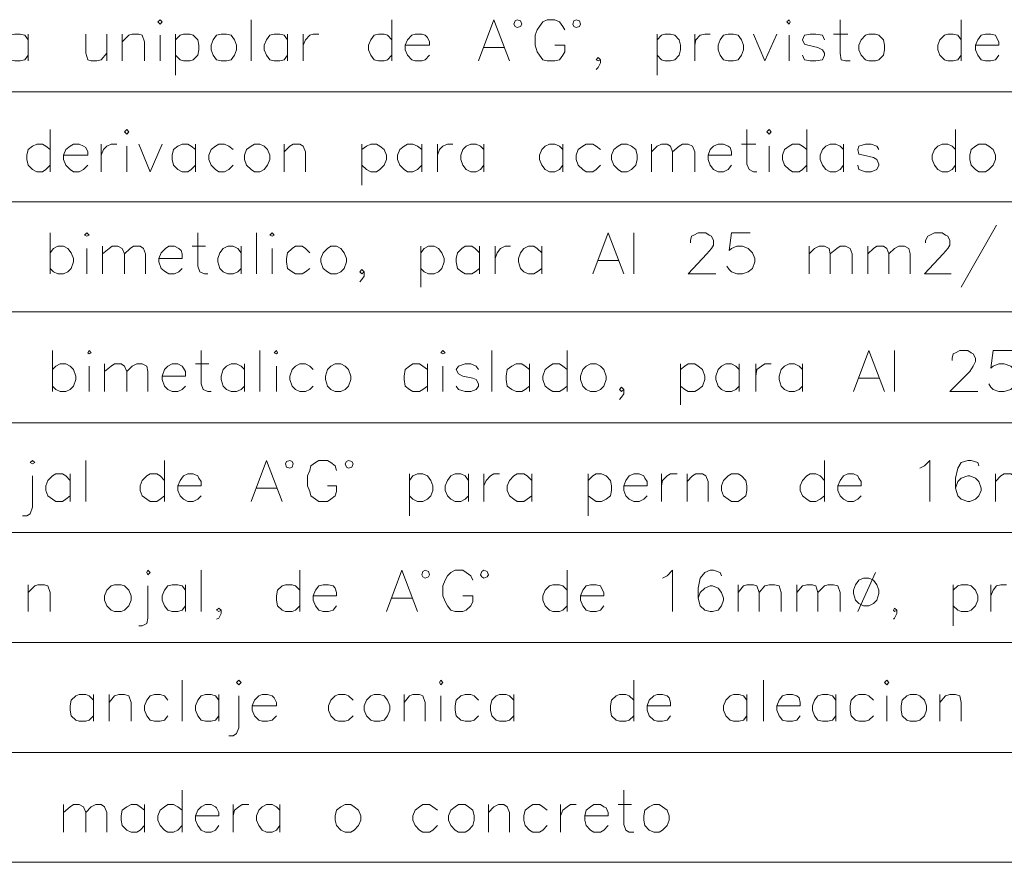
# Model space of a CAD drawing. Header units: millimetres. Extents: x 7 to 3083, y -677 to 294.
# Tile 55 of 256: x 380 to 417, y 42 to 74. Entities that reach past the tile are written whole.
import ezdxf

# ---------------------------------------------------------------- set-up
doc = ezdxf.new("R2010")
doc.units = ezdxf.units.MM
doc.layers.add('DGE_CONTORNOS', color=7, linetype='Continuous', lineweight=0)
doc.layers.add('DGE_DATOS', color=7, linetype='Continuous', lineweight=0)

# ---------------------------------------------------------------- blocks, each defined once
blk = doc.blocks.new('DGE_BT_002')
at = {"layer": 'DGE_CONTORNOS', "lineweight": 13}
for points in [[(65.024, 74.1117), (65.1087, 74.1964), (65.1933, 74.1117), (65.1087, 74.027), (65.024, 74.1117)], [(68.58, 74.1964), (68.58, 72.63)], [(73.9563, 74.1964), (73.9563, 72.63)], [(77.2583, 72.63), (77.851, 74.1964), (78.4437, 72.63)], [(78.9093, 74.027), (78.867, 74.154), (78.74, 74.1964), (78.6553, 74.154), (78.613, 74.027), (78.6553, 73.9424), (78.74, 73.9), (78.867, 73.9424), (78.9093, 74.027)], [(80.5603, 73.8154), (80.4757, 73.9424), (80.3487, 74.1117), (80.1793, 74.1964), (79.883, 74.1964), (79.7137, 74.1117), (79.5867, 73.9424), (79.502, 73.8154), (79.4173, 73.6037), (79.4173, 73.2227), (79.502, 72.9687), (79.5867, 72.8417), (79.7137, 72.6724), (79.883, 72.63), (80.1793, 72.63), (80.3487, 72.6724), (80.4757, 72.8417), (80.5603, 72.9687), (80.5603, 73.2227), (80.1793, 73.2227)], [(81.153, 74.027), (81.1107, 74.154), (80.9837, 74.1964), (80.899, 74.154), (80.8567, 74.027), (80.899, 73.9424), (80.9837, 73.9), (81.1107, 73.9424), (81.153, 74.027)], [(89.027, 74.1117), (89.1117, 74.1964), (89.154, 74.1117), (89.1117, 74.027), (89.027, 74.1117)], [(91.059, 74.1964), (91.059, 72.9264), (91.1013, 72.6724), (91.2707, 72.63), (91.44, 72.63)], [(95.6733, 74.1964), (95.6733, 72.63)], [(60.071, 73.4344), (59.944, 73.6037), (59.7747, 73.646), (59.563, 73.646), (59.3937, 73.6037), (59.2667, 73.4344), (59.182, 73.2227), (59.182, 73.0534), (59.2667, 72.8417), (59.3937, 72.6724), (59.563, 72.63), (59.7747, 72.63), (59.944, 72.6724), (60.071, 72.8417)], [(60.071, 73.646), (60.071, 72.63)], [(62.2723, 73.646), (62.2723, 72.9264), (62.357, 72.6724), (62.484, 72.63), (62.6957, 72.63), (62.865, 72.6724), (63.0767, 72.9264)], [(63.0767, 73.646), (63.0767, 72.63)], [(63.6693, 73.646), (63.6693, 72.63)], [(63.6693, 73.3497), (63.9233, 73.6037), (64.0503, 73.646), (64.3043, 73.646), (64.4313, 73.6037), (64.516, 73.3497), (64.516, 72.63)], [(65.7013, 73.646), (65.7013, 72.0797)], [(65.7013, 73.4344), (65.8707, 73.6037), (65.9977, 73.646), (66.2517, 73.646), (66.3787, 73.6037), (66.548, 73.4344), (66.5903, 73.2227), (66.5903, 73.0534), (66.548, 72.8417), (66.3787, 72.6724), (66.2517, 72.63), (65.9977, 72.63), (65.8707, 72.6724), (65.7013, 72.8417)], [(67.437, 73.646), (67.2677, 73.6037), (67.1407, 73.4344), (67.056, 73.2227), (67.056, 73.0534), (67.1407, 72.8417), (67.2677, 72.6724), (67.437, 72.63), (67.6487, 72.63), (67.818, 72.6724), (67.945, 72.8417), (68.0297, 73.0534), (68.0297, 73.2227), (67.945, 73.4344), (67.818, 73.6037), (67.6487, 73.646), (67.437, 73.646)], [(69.977, 73.4344), (69.85, 73.6037), (69.6807, 73.646), (69.469, 73.646), (69.2997, 73.6037), (69.1727, 73.4344), (69.088, 73.2227), (69.088, 73.0534), (69.1727, 72.8417), (69.2997, 72.6724), (69.469, 72.63), (69.6807, 72.63), (69.85, 72.6724), (69.977, 72.8417)], [(69.977, 73.646), (69.977, 72.63)], [(70.5697, 73.646), (70.5697, 72.63)], [(70.5697, 73.2227), (70.6543, 73.4344), (70.8237, 73.6037), (70.9507, 73.646), (71.1623, 73.646)], [(73.9563, 73.4344), (73.787, 73.6037), (73.66, 73.646), (73.4483, 73.646), (73.279, 73.6037), (73.152, 73.4344), (73.0673, 73.2227), (73.0673, 73.0534), (73.152, 72.8417), (73.279, 72.6724), (73.4483, 72.63), (73.66, 72.63), (73.787, 72.6724), (73.9563, 72.8417)], [(74.4643, 73.2227), (75.3957, 73.2227), (75.3957, 73.3497), (75.311, 73.519), (75.2263, 73.6037), (75.0993, 73.646), (74.8453, 73.646), (74.7183, 73.6037), (74.549, 73.4344), (74.4643, 73.2227), (74.4643, 73.0534), (74.549, 72.8417), (74.7183, 72.6724), (74.8453, 72.63), (75.0993, 72.63), (75.2263, 72.6724), (75.3957, 72.8417)], [(84.074, 73.646), (84.074, 72.0797)], [(84.074, 73.4344), (84.2433, 73.6037), (84.3703, 73.646), (84.582, 73.646), (84.7513, 73.6037), (84.9207, 73.4344), (84.963, 73.2227), (84.963, 73.0534), (84.9207, 72.8417), (84.7513, 72.6724), (84.582, 72.63), (84.3703, 72.63), (84.2433, 72.6724), (84.074, 72.8417)], [(85.5133, 73.646), (85.5133, 72.63)], [(85.5133, 73.2227), (85.5557, 73.4344), (85.725, 73.6037), (85.8943, 73.646), (86.106, 73.646)], [(86.7833, 73.646), (86.614, 73.6037), (86.487, 73.4344), (86.4023, 73.2227), (86.4023, 73.0534), (86.487, 72.8417), (86.614, 72.6724), (86.7833, 72.63), (86.995, 72.63), (87.1643, 72.6724), (87.2913, 72.8417), (87.376, 73.0534), (87.376, 73.2227), (87.2913, 73.4344), (87.1643, 73.6037), (86.995, 73.646), (86.7833, 73.646)], [(87.757, 73.646), (88.1803, 72.63), (88.646, 73.646)], [(90.4663, 73.4344), (90.3817, 73.6037), (90.1277, 73.646), (89.916, 73.646), (89.7043, 73.6037), (89.6197, 73.4344), (89.7043, 73.265), (89.8313, 73.2227), (90.2123, 73.138), (90.3817, 73.0534), (90.4663, 72.9264), (90.4663, 72.8417), (90.3817, 72.6724), (90.1277, 72.63), (89.916, 72.63), (89.7043, 72.6724), (89.6197, 72.8417)], [(90.805, 73.646), (91.3553, 73.646)], [(92.1597, 73.646), (92.0327, 73.6037), (91.8633, 73.4344), (91.7787, 73.2227), (91.7787, 73.0534), (91.8633, 72.8417), (92.0327, 72.6724), (92.1597, 72.63), (92.4137, 72.63), (92.5407, 72.6724), (92.71, 72.8417), (92.7523, 73.0534), (92.7523, 73.2227), (92.71, 73.4344), (92.5407, 73.6037), (92.4137, 73.646), (92.1597, 73.646)], [(95.6733, 73.4344), (95.5463, 73.6037), (95.377, 73.646), (95.1653, 73.646), (95.0383, 73.6037), (94.869, 73.4344), (94.7843, 73.2227), (94.7843, 73.0534), (94.869, 72.8417), (95.0383, 72.6724), (95.1653, 72.63), (95.377, 72.63), (95.5463, 72.6724), (95.6733, 72.8417)], [(96.2237, 73.2227), (97.1127, 73.2227), (97.1127, 73.3497), (97.028, 73.519), (96.9857, 73.6037), (96.8163, 73.646), (96.6047, 73.646), (96.4353, 73.6037), (96.3083, 73.4344), (96.2237, 73.2227), (96.2237, 73.0534), (96.3083, 72.8417), (96.4353, 72.6724), (96.6047, 72.63), (96.8163, 72.63), (96.9857, 72.6724), (97.1127, 72.8417)], [(65.1087, 73.6037), (65.1087, 72.63)], [(89.1117, 73.6037), (89.1117, 72.63)], [(77.47, 73.138), (78.232, 73.138)], [(81.915, 72.6724), (81.8303, 72.757), (81.7457, 72.6724), (81.8303, 72.63), (81.915, 72.6724), (81.915, 72.5454), (81.8303, 72.376), (81.7457, 72.2914)], [(60.9177, 70.0054), (60.9177, 68.3967)], [(63.754, 69.9207), (63.8387, 70.0054), (63.9233, 69.9207), (63.8387, 69.836), (63.754, 69.9207)], [(87.503, 70.0054), (87.503, 68.693), (87.5877, 68.4814), (87.757, 68.3967), (87.884, 68.3967)], [(88.265, 69.9207), (88.3497, 70.0054), (88.4343, 69.9207), (88.3497, 69.836), (88.265, 69.9207)], [(89.789, 70.0054), (89.789, 68.3967)], [(95.4617, 70.0054), (95.4617, 68.3967)], [(60.9177, 69.2434), (60.7483, 69.3704), (60.6213, 69.455), (60.4097, 69.455), (60.2403, 69.3704), (60.071, 69.2434), (60.0287, 69.0317), (60.0287, 68.8624), (60.071, 68.6507), (60.2403, 68.4814), (60.4097, 68.3967), (60.6213, 68.3967), (60.7483, 68.4814), (60.9177, 68.6507)], [(61.4257, 69.0317), (62.357, 69.0317), (62.357, 69.1587), (62.2723, 69.328), (62.1877, 69.3704), (62.0183, 69.455), (61.8067, 69.455), (61.6797, 69.3704), (61.5103, 69.2434), (61.4257, 69.0317), (61.4257, 68.8624), (61.5103, 68.6507), (61.6797, 68.4814), (61.8067, 68.3967), (62.0183, 68.3967), (62.1877, 68.4814), (62.357, 68.6507)], [(62.865, 69.455), (62.865, 68.3967)], [(62.865, 69.0317), (62.9497, 69.2434), (63.0767, 69.3704), (63.246, 69.455), (63.4577, 69.455)], [(63.8387, 69.3704), (63.8387, 68.3967)], [(64.3043, 69.455), (64.7277, 68.3967), (65.1933, 69.455)], [(66.4633, 69.2434), (66.294, 69.3704), (66.167, 69.455), (65.9553, 69.455), (65.786, 69.3704), (65.6167, 69.2434), (65.5743, 69.0317), (65.5743, 68.8624), (65.6167, 68.6507), (65.786, 68.4814), (65.9553, 68.3967), (66.167, 68.3967), (66.294, 68.4814), (66.4633, 68.6507)], [(66.4633, 69.455), (66.4633, 68.3967)], [(67.9027, 69.2434), (67.7333, 69.3704), (67.564, 69.455), (67.3523, 69.455), (67.2253, 69.3704), (67.056, 69.2434), (66.9713, 69.0317), (66.9713, 68.8624), (67.056, 68.6507), (67.2253, 68.4814), (67.3523, 68.3967), (67.564, 68.3967), (67.7333, 68.4814), (67.9027, 68.6507)], [(68.707, 69.455), (68.58, 69.3704), (68.4107, 69.2434), (68.326, 69.0317), (68.326, 68.8624), (68.4107, 68.6507), (68.58, 68.4814), (68.707, 68.3967), (68.9187, 68.3967), (69.088, 68.4814), (69.215, 68.6507), (69.2997, 68.8624), (69.2997, 69.0317), (69.215, 69.2434), (69.088, 69.3704), (68.9187, 69.455), (68.707, 69.455)], [(69.85, 69.455), (69.85, 68.3967)], [(69.85, 69.1587), (70.0617, 69.3704), (70.1887, 69.455), (70.4427, 69.455), (70.5697, 69.3704), (70.6543, 69.1587), (70.6543, 68.3967)], [(72.8133, 69.455), (72.8133, 67.8887)], [(72.8133, 69.2434), (72.9827, 69.3704), (73.152, 69.455), (73.3637, 69.455), (73.4907, 69.3704), (73.66, 69.2434), (73.7447, 69.0317), (73.7447, 68.8624), (73.66, 68.6507), (73.4907, 68.4814), (73.3637, 68.3967), (73.152, 68.3967), (72.9827, 68.4814), (72.8133, 68.6507)], [(75.0993, 69.2434), (74.93, 69.3704), (74.7607, 69.455), (74.549, 69.455), (74.422, 69.3704), (74.2527, 69.2434), (74.168, 69.0317), (74.168, 68.8624), (74.2527, 68.6507), (74.422, 68.4814), (74.549, 68.3967), (74.7607, 68.3967), (74.93, 68.4814), (75.0993, 68.6507)], [(75.0993, 69.455), (75.0993, 68.3967)], [(75.692, 69.455), (75.692, 68.3967)], [(75.692, 69.0317), (75.7767, 69.2434), (75.9037, 69.3704), (76.073, 69.455), (76.2847, 69.455)], [(77.47, 69.2434), (77.343, 69.3704), (77.1737, 69.455), (76.962, 69.455), (76.7927, 69.3704), (76.6657, 69.2434), (76.581, 69.0317), (76.581, 68.8624), (76.6657, 68.6507), (76.7927, 68.4814), (76.962, 68.3967), (77.1737, 68.3967), (77.343, 68.4814), (77.47, 68.6507)], [(77.47, 69.455), (77.47, 68.3967)], [(80.4757, 69.2434), (80.3487, 69.3704), (80.1793, 69.455), (79.9677, 69.455), (79.7983, 69.3704), (79.6713, 69.2434), (79.5867, 69.0317), (79.5867, 68.8624), (79.6713, 68.6507), (79.7983, 68.4814), (79.9677, 68.3967), (80.1793, 68.3967), (80.3487, 68.4814), (80.4757, 68.6507)], [(80.4757, 69.455), (80.4757, 68.3967)], [(81.915, 69.2434), (81.7457, 69.3704), (81.6187, 69.455), (81.3647, 69.455), (81.2377, 69.3704), (81.0683, 69.2434), (80.9837, 69.0317), (80.9837, 68.8624), (81.0683, 68.6507), (81.2377, 68.4814), (81.3647, 68.3967), (81.6187, 68.3967), (81.7457, 68.4814), (81.915, 68.6507)], [(82.7193, 69.455), (82.5923, 69.3704), (82.423, 69.2434), (82.3383, 69.0317), (82.3383, 68.8624), (82.423, 68.6507), (82.5923, 68.4814), (82.7193, 68.3967), (82.931, 68.3967), (83.1003, 68.4814), (83.2697, 68.6507), (83.312, 68.8624), (83.312, 69.0317), (83.2697, 69.2434), (83.1003, 69.3704), (82.931, 69.455), (82.7193, 69.455)], [(83.8623, 69.455), (83.8623, 68.3967)], [(83.8623, 69.1587), (84.074, 69.3704), (84.2433, 69.455), (84.455, 69.455), (84.582, 69.3704), (84.6667, 69.1587), (84.6667, 68.3967)], [(84.6667, 69.1587), (84.9207, 69.3704), (85.0477, 69.455), (85.2593, 69.455), (85.4287, 69.3704), (85.5133, 69.1587), (85.5133, 68.3967)], [(86.0213, 69.0317), (86.9103, 69.0317), (86.9103, 69.1587), (86.868, 69.328), (86.7833, 69.3704), (86.614, 69.455), (86.4023, 69.455), (86.233, 69.3704), (86.106, 69.2434), (86.0213, 69.0317), (86.0213, 68.8624), (86.106, 68.6507), (86.233, 68.4814), (86.4023, 68.3967), (86.614, 68.3967), (86.7833, 68.4814), (86.9103, 68.6507)], [(87.2913, 69.455), (87.8417, 69.455)], [(88.3497, 69.3704), (88.3497, 68.3967)], [(89.789, 69.2434), (89.6197, 69.3704), (89.4927, 69.455), (89.2387, 69.455), (89.1117, 69.3704), (88.9423, 69.2434), (88.8577, 69.0317), (88.8577, 68.8624), (88.9423, 68.6507), (89.1117, 68.4814), (89.2387, 68.3967), (89.4927, 68.3967), (89.6197, 68.4814), (89.789, 68.6507)], [(91.186, 69.2434), (91.059, 69.3704), (90.8897, 69.455), (90.678, 69.455), (90.5087, 69.3704), (90.3817, 69.2434), (90.297, 69.0317), (90.297, 68.8624), (90.3817, 68.6507), (90.5087, 68.4814), (90.678, 68.3967), (90.8897, 68.3967), (91.059, 68.4814), (91.186, 68.6507)], [(91.186, 69.455), (91.186, 68.3967)], [(92.5407, 69.2434), (92.456, 69.3704), (92.2443, 69.455), (92.0327, 69.455), (91.7787, 69.3704), (91.7363, 69.2434), (91.7787, 69.074), (91.948, 69.0317), (92.329, 68.947), (92.456, 68.8624), (92.5407, 68.693), (92.5407, 68.6507), (92.456, 68.4814), (92.2443, 68.3967), (92.0327, 68.3967), (91.7787, 68.4814), (91.7363, 68.6507)], [(95.4617, 69.2434), (95.3347, 69.3704), (95.1653, 69.455), (94.9537, 69.455), (94.7843, 69.3704), (94.6573, 69.2434), (94.5727, 69.0317), (94.5727, 68.8624), (94.6573, 68.6507), (94.7843, 68.4814), (94.9537, 68.3967), (95.1653, 68.3967), (95.3347, 68.4814), (95.4617, 68.6507)], [(96.3507, 69.455), (96.2237, 69.3704), (96.0543, 69.2434), (96.012, 69.0317), (96.012, 68.8624), (96.0543, 68.6507), (96.2237, 68.4814), (96.3507, 68.3967), (96.6047, 68.3967), (96.7317, 68.4814), (96.901, 68.6507), (96.9857, 68.8624), (96.9857, 69.0317), (96.901, 69.2434), (96.7317, 69.3704), (96.6047, 69.455), (96.3507, 69.455)], [(97.028, 66.3647), (95.6733, 63.994)], [(60.9177, 66.0684), (60.9177, 64.502)], [(62.23, 65.9837), (62.3147, 66.0684), (62.3993, 65.9837), (62.3147, 65.9414), (62.23, 65.9837)], [(66.548, 66.0684), (66.548, 64.7984), (66.6327, 64.5867), (66.802, 64.502), (66.929, 64.502)], [(68.7917, 66.0684), (68.7917, 64.502)], [(69.2997, 65.9837), (69.3843, 66.0684), (69.469, 65.9837), (69.3843, 65.9414), (69.2997, 65.9837)], [(81.6187, 64.502), (82.2113, 66.0684), (82.804, 64.502)], [(83.185, 66.0684), (83.185, 64.502)], [(85.344, 65.6874), (85.344, 65.772), (85.3863, 65.9414), (85.471, 65.9837), (85.6403, 66.0684), (85.9367, 66.0684), (86.0637, 65.9837), (86.1483, 65.9414), (86.233, 65.772), (86.233, 65.6027), (86.1483, 65.4757), (85.979, 65.264), (85.2593, 64.502), (86.3177, 64.502)], [(87.63, 66.0684), (86.9103, 66.0684), (86.8257, 65.391), (86.9103, 65.4757), (87.122, 65.5604), (87.3337, 65.5604), (87.5453, 65.4757), (87.7147, 65.3064), (87.7993, 65.0947), (87.7993, 64.9677), (87.7147, 64.7137), (87.5453, 64.5867), (87.3337, 64.502), (87.122, 64.502), (86.9103, 64.5867), (86.8257, 64.6714), (86.741, 64.7984)], [(94.3187, 65.6874), (94.3187, 65.772), (94.4033, 65.9414), (94.488, 65.9837), (94.6573, 66.0684), (94.9537, 66.0684), (95.0807, 65.9837), (95.1653, 65.9414), (95.25, 65.772), (95.25, 65.6027), (95.1653, 65.4757), (94.996, 65.264), (94.2763, 64.502), (95.2923, 64.502)], [(60.9177, 65.3064), (61.0447, 65.4757), (61.214, 65.5604), (61.4257, 65.5604), (61.595, 65.4757), (61.722, 65.3064), (61.8067, 65.0947), (61.8067, 64.9677), (61.722, 64.7137), (61.595, 64.5867), (61.4257, 64.502), (61.214, 64.502), (61.0447, 64.5867), (60.9177, 64.7137)], [(62.3147, 65.4757), (62.3147, 64.502)], [(62.9073, 65.5604), (62.9073, 64.502)], [(62.9073, 65.264), (63.1613, 65.4757), (63.2883, 65.5604), (63.5, 65.5604), (63.6693, 65.4757), (63.754, 65.264), (63.754, 64.502)], [(63.754, 65.264), (63.9657, 65.4757), (64.0927, 65.5604), (64.3467, 65.5604), (64.4737, 65.4757), (64.5583, 65.264), (64.5583, 64.502)], [(65.0663, 65.0947), (65.9553, 65.0947), (65.9553, 65.264), (65.913, 65.391), (65.8283, 65.4757), (65.659, 65.5604), (65.4473, 65.5604), (65.3203, 65.4757), (65.151, 65.3064), (65.0663, 65.0947), (65.0663, 64.9677), (65.151, 64.7137), (65.3203, 64.5867), (65.4473, 64.502), (65.659, 64.502), (65.8283, 64.5867), (65.9553, 64.7137)], [(66.3363, 65.5604), (66.8443, 65.5604)], [(68.199, 65.3064), (68.072, 65.4757), (67.9027, 65.5604), (67.691, 65.5604), (67.5217, 65.4757), (67.3947, 65.3064), (67.31, 65.0947), (67.31, 64.9677), (67.3947, 64.7137), (67.5217, 64.5867), (67.691, 64.502), (67.9027, 64.502), (68.072, 64.5867), (68.199, 64.7137)], [(68.199, 65.5604), (68.199, 64.502)], [(69.3843, 65.4757), (69.3843, 64.502)], [(70.8237, 65.3064), (70.6543, 65.4757), (70.5273, 65.5604), (70.2733, 65.5604), (70.1463, 65.4757), (69.977, 65.3064), (69.9347, 65.0947), (69.9347, 64.9677), (69.977, 64.7137), (70.1463, 64.5867), (70.2733, 64.502), (70.5273, 64.502), (70.6543, 64.5867), (70.8237, 64.7137)], [(71.628, 65.5604), (71.501, 65.4757), (71.3317, 65.3064), (71.247, 65.0947), (71.247, 64.9677), (71.3317, 64.7137), (71.501, 64.5867), (71.628, 64.502), (71.8397, 64.502), (72.009, 64.5867), (72.136, 64.7137), (72.2207, 64.9677), (72.2207, 65.0947), (72.136, 65.3064), (72.009, 65.4757), (71.8397, 65.5604), (71.628, 65.5604)], [(75.057, 65.5604), (75.057, 63.994)], [(75.057, 65.3064), (75.184, 65.4757), (75.3533, 65.5604), (75.565, 65.5604), (75.7343, 65.4757), (75.8613, 65.3064), (75.946, 65.0947), (75.946, 64.9677), (75.8613, 64.7137), (75.7343, 64.5867), (75.565, 64.502), (75.3533, 64.502), (75.184, 64.5867), (75.057, 64.7137)], [(77.3007, 65.3064), (77.1313, 65.4757), (77.0043, 65.5604), (76.7503, 65.5604), (76.6233, 65.4757), (76.454, 65.3064), (76.4117, 65.0947), (76.4117, 64.9677), (76.454, 64.7137), (76.6233, 64.5867), (76.7503, 64.502), (77.0043, 64.502), (77.1313, 64.5867), (77.3007, 64.7137)], [(77.3007, 65.5604), (77.3007, 64.502)], [(77.8933, 65.5604), (77.8933, 64.502)], [(77.8933, 65.0947), (77.978, 65.3064), (78.105, 65.4757), (78.2743, 65.5604), (78.486, 65.5604)], [(79.6713, 65.3064), (79.502, 65.4757), (79.375, 65.5604), (79.1633, 65.5604), (78.994, 65.4757), (78.867, 65.3064), (78.7823, 65.0947), (78.7823, 64.9677), (78.867, 64.7137), (78.994, 64.5867), (79.1633, 64.502), (79.375, 64.502), (79.502, 64.5867), (79.6713, 64.7137)], [(79.6713, 65.5604), (79.6713, 64.502)], [(89.8737, 65.5604), (89.8737, 64.502)], [(89.8737, 65.264), (90.0853, 65.4757), (90.2547, 65.5604), (90.4663, 65.5604), (90.6357, 65.4757), (90.678, 65.264), (90.678, 64.502)], [(90.678, 65.264), (90.932, 65.4757), (91.059, 65.5604), (91.2707, 65.5604), (91.44, 65.4757), (91.5247, 65.264), (91.5247, 64.502)], [(92.1173, 65.5604), (92.1173, 64.502)], [(92.1173, 65.264), (92.329, 65.4757), (92.456, 65.5604), (92.71, 65.5604), (92.837, 65.4757), (92.9217, 65.264), (92.9217, 64.502)], [(92.9217, 65.264), (93.1333, 65.4757), (93.3027, 65.5604), (93.5143, 65.5604), (93.6837, 65.4757), (93.726, 65.264), (93.726, 64.502)], [(81.8303, 65.01), (82.5923, 65.01)], [(72.898, 64.5867), (72.8133, 64.6714), (72.7287, 64.5867), (72.8133, 64.502), (72.898, 64.5867), (72.898, 64.4174), (72.8133, 64.2904), (72.7287, 64.2057)], [(61.0023, 61.581), (61.0023, 60.0147)], [(62.357, 61.4964), (62.3993, 61.581), (62.484, 61.4964), (62.3993, 61.454), (62.357, 61.4964)], [(66.675, 61.581), (66.675, 60.311), (66.7597, 60.0994), (66.929, 60.0147), (67.056, 60.0147)], [(68.9187, 61.581), (68.9187, 60.0147)], [(69.469, 61.4964), (69.5537, 61.581), (69.596, 61.4964), (69.5537, 61.454), (69.469, 61.4964)], [(75.819, 61.4964), (75.9037, 61.581), (75.9883, 61.4964), (75.9037, 61.454), (75.819, 61.4964)], [(77.7663, 61.581), (77.7663, 60.0147)], [(80.645, 61.581), (80.645, 60.0147)], [(91.567, 60.0147), (92.1597, 61.581), (92.7523, 60.0147)], [(93.1333, 61.581), (93.1333, 60.0147)], [(95.3347, 61.2), (95.3347, 61.2847), (95.377, 61.454), (95.4617, 61.4964), (95.631, 61.581), (95.9273, 61.581), (96.0543, 61.4964), (96.139, 61.454), (96.2237, 61.2847), (96.2237, 61.1577), (96.139, 60.9884), (96.012, 60.7767), (95.25, 60.0147), (96.3083, 60.0147)], [(97.663, 61.581), (96.901, 61.581), (96.8163, 60.9037), (96.901, 60.9884), (97.1127, 61.073), (97.3243, 61.073), (97.5783, 60.9884), (97.7053, 60.8614), (97.79, 60.6074), (97.79, 60.4804), (97.7053, 60.2264), (97.5783, 60.0994), (97.3243, 60.0147), (97.1127, 60.0147), (96.901, 60.0994), (96.8163, 60.184), (96.7317, 60.311)], [(61.0023, 60.8614), (61.1293, 60.9884), (61.2987, 61.073), (61.5103, 61.073), (61.6797, 60.9884), (61.8067, 60.8614), (61.8913, 60.6074), (61.8913, 60.4804), (61.8067, 60.2264), (61.6797, 60.0994), (61.5103, 60.0147), (61.2987, 60.0147), (61.1293, 60.0994), (61.0023, 60.2264)], [(62.3993, 60.9884), (62.3993, 60.0147)], [(62.992, 61.073), (62.992, 60.0147)], [(62.992, 60.7767), (63.246, 60.9884), (63.373, 61.073), (63.627, 61.073), (63.754, 60.9884), (63.8387, 60.7767), (63.8387, 60.0147)], [(63.8387, 60.7767), (64.0503, 60.9884), (64.2197, 61.073), (64.4313, 61.073), (64.6007, 60.9884), (64.643, 60.7767), (64.643, 60.0147)], [(65.1933, 60.6074), (66.0823, 60.6074), (66.0823, 60.7767), (65.9977, 60.9037), (65.9553, 60.9884), (65.786, 61.073), (65.5743, 61.073), (65.405, 60.9884), (65.278, 60.8614), (65.1933, 60.6074), (65.1933, 60.4804), (65.278, 60.2264), (65.405, 60.0994), (65.5743, 60.0147), (65.786, 60.0147), (65.9553, 60.0994), (66.0823, 60.2264)], [(66.4633, 61.073), (66.9713, 61.073)], [(68.326, 60.8614), (68.199, 60.9884), (68.0297, 61.073), (67.818, 61.073), (67.6487, 60.9884), (67.5217, 60.8614), (67.437, 60.6074), (67.437, 60.4804), (67.5217, 60.2264), (67.6487, 60.0994), (67.818, 60.0147), (68.0297, 60.0147), (68.199, 60.0994), (68.326, 60.2264)], [(68.326, 61.073), (68.326, 60.0147)], [(69.5537, 60.9884), (69.5537, 60.0147)], [(70.9507, 60.8614), (70.8237, 60.9884), (70.6543, 61.073), (70.4427, 61.073), (70.2733, 60.9884), (70.1463, 60.8614), (70.0617, 60.6074), (70.0617, 60.4804), (70.1463, 60.2264), (70.2733, 60.0994), (70.4427, 60.0147), (70.6543, 60.0147), (70.8237, 60.0994), (70.9507, 60.2264)], [(71.7973, 61.073), (71.628, 60.9884), (71.501, 60.8614), (71.4163, 60.6074), (71.4163, 60.4804), (71.501, 60.2264), (71.628, 60.0994), (71.7973, 60.0147), (72.009, 60.0147), (72.1783, 60.0994), (72.3053, 60.2264), (72.39, 60.4804), (72.39, 60.6074), (72.3053, 60.8614), (72.1783, 60.9884), (72.009, 61.073), (71.7973, 61.073)], [(75.311, 60.8614), (75.1417, 60.9884), (75.0147, 61.073), (74.7607, 61.073), (74.6337, 60.9884), (74.4643, 60.8614), (74.422, 60.6074), (74.422, 60.4804), (74.4643, 60.2264), (74.6337, 60.0994), (74.7607, 60.0147), (75.0147, 60.0147), (75.1417, 60.0994), (75.311, 60.2264)], [(75.311, 61.073), (75.311, 60.0147)], [(75.9037, 60.9884), (75.9037, 60.0147)], [(77.2583, 60.8614), (77.1737, 60.9884), (76.962, 61.073), (76.7503, 61.073), (76.4963, 60.9884), (76.4117, 60.8614), (76.4963, 60.692), (76.6657, 60.6074), (77.0467, 60.5227), (77.1737, 60.4804), (77.2583, 60.311), (77.2583, 60.2264), (77.1737, 60.0994), (76.962, 60.0147), (76.7503, 60.0147), (76.4963, 60.0994), (76.4117, 60.2264)], [(79.2057, 60.8614), (79.0363, 60.9884), (78.9093, 61.073), (78.6977, 61.073), (78.5283, 60.9884), (78.359, 60.8614), (78.3167, 60.6074), (78.3167, 60.4804), (78.359, 60.2264), (78.5283, 60.0994), (78.6977, 60.0147), (78.9093, 60.0147), (79.0363, 60.0994), (79.2057, 60.2264)], [(79.2057, 61.073), (79.2057, 60.0147)], [(80.645, 60.8614), (80.4757, 60.9884), (80.3487, 61.073), (80.0947, 61.073), (79.9677, 60.9884), (79.7983, 60.8614), (79.7137, 60.6074), (79.7137, 60.4804), (79.7983, 60.2264), (79.9677, 60.0994), (80.0947, 60.0147), (80.3487, 60.0147), (80.4757, 60.0994), (80.645, 60.2264)], [(81.534, 61.073), (81.3647, 60.9884), (81.2377, 60.8614), (81.153, 60.6074), (81.153, 60.4804), (81.2377, 60.2264), (81.3647, 60.0994), (81.534, 60.0147), (81.7457, 60.0147), (81.915, 60.0994), (82.042, 60.2264), (82.1267, 60.4804), (82.1267, 60.6074), (82.042, 60.8614), (81.915, 60.9884), (81.7457, 61.073), (81.534, 61.073)], [(84.963, 61.073), (84.963, 59.5067)], [(84.963, 60.8614), (85.1323, 60.9884), (85.2593, 61.073), (85.5133, 61.073), (85.6403, 60.9884), (85.8097, 60.8614), (85.8943, 60.6074), (85.8943, 60.4804), (85.8097, 60.2264), (85.6403, 60.0994), (85.5133, 60.0147), (85.2593, 60.0147), (85.1323, 60.0994), (84.963, 60.2264)], [(87.2067, 60.8614), (87.0797, 60.9884), (86.9103, 61.073), (86.6987, 61.073), (86.5293, 60.9884), (86.4023, 60.8614), (86.3177, 60.6074), (86.3177, 60.4804), (86.4023, 60.2264), (86.5293, 60.0994), (86.6987, 60.0147), (86.9103, 60.0147), (87.0797, 60.0994), (87.2067, 60.2264)], [(87.2067, 61.073), (87.2067, 60.0147)], [(87.8417, 61.073), (87.8417, 60.0147)], [(87.8417, 60.6074), (87.884, 60.8614), (88.0533, 60.9884), (88.1803, 61.073), (88.4343, 61.073)], [(89.6197, 60.8614), (89.4927, 60.9884), (89.3233, 61.073), (89.1117, 61.073), (88.9423, 60.9884), (88.8153, 60.8614), (88.7307, 60.6074), (88.7307, 60.4804), (88.8153, 60.2264), (88.9423, 60.0994), (89.1117, 60.0147), (89.3233, 60.0147), (89.4927, 60.0994), (89.6197, 60.2264)], [(89.6197, 61.073), (89.6197, 60.0147)], [(91.7787, 60.5227), (92.5407, 60.5227)], [(82.804, 60.0994), (82.7193, 60.184), (82.6347, 60.0994), (82.7193, 60.0147), (82.804, 60.0994), (82.804, 59.93), (82.7193, 59.803), (82.6347, 59.7184)], [(60.1557, 57.3054), (60.2403, 57.39), (60.325, 57.3054), (60.2403, 57.263), (60.1557, 57.3054)], [(62.2723, 57.39), (62.2723, 55.8237)], [(65.278, 57.39), (65.278, 55.8237)], [(68.58, 55.8237), (69.1727, 57.39), (69.7653, 55.8237)], [(70.1887, 57.263), (70.1463, 57.3477), (70.0617, 57.39), (69.9347, 57.3477), (69.8923, 57.263), (69.9347, 57.136), (70.0617, 57.0937), (70.1463, 57.136), (70.1887, 57.263)], [(71.8397, 57.009), (71.7973, 57.1784), (71.628, 57.3054), (71.501, 57.39), (71.1623, 57.39), (71.0353, 57.3054), (70.866, 57.1784), (70.8237, 57.009), (70.739, 56.7974), (70.739, 56.4164), (70.8237, 56.2047), (70.866, 56.0354), (71.0353, 55.9084), (71.1623, 55.8237), (71.501, 55.8237), (71.628, 55.9084), (71.7973, 56.0354), (71.8397, 56.2047), (71.8397, 56.4164), (71.501, 56.4164)], [(72.4747, 57.263), (72.4323, 57.3477), (72.3053, 57.39), (72.2207, 57.3477), (72.1783, 57.263), (72.2207, 57.136), (72.3053, 57.0937), (72.4323, 57.136), (72.4747, 57.263)], [(90.4663, 57.39), (90.4663, 55.8237)], [(94.107, 57.0937), (94.2763, 57.1784), (94.488, 57.39), (94.488, 55.8237)], [(96.3507, 57.1784), (96.3083, 57.3054), (96.0543, 57.39), (95.9273, 57.39), (95.6733, 57.3054), (95.5463, 57.0937), (95.4617, 56.7127), (95.4617, 56.3317), (95.5463, 56.0354), (95.6733, 55.9084), (95.9273, 55.8237), (96.012, 55.8237), (96.2237, 55.9084), (96.3507, 56.0354), (96.4353, 56.247), (96.4353, 56.3317), (96.3507, 56.5857), (96.2237, 56.7127), (96.012, 56.7974), (95.9273, 56.7974), (95.6733, 56.7127), (95.5463, 56.5857), (95.4617, 56.3317)], [(60.2403, 56.7974), (60.2403, 55.612), (60.1557, 55.358), (60.0287, 55.2734), (59.8593, 55.2734)], [(61.6797, 56.628), (61.5103, 56.7974), (61.3833, 56.882), (61.1293, 56.882), (61.0023, 56.7974), (60.833, 56.628), (60.7483, 56.4164), (60.7483, 56.247), (60.833, 56.0354), (61.0023, 55.9084), (61.1293, 55.8237), (61.3833, 55.8237), (61.5103, 55.9084), (61.6797, 56.0354)], [(61.6797, 56.882), (61.6797, 55.8237)], [(65.278, 56.628), (65.1087, 56.7974), (64.9817, 56.882), (64.7277, 56.882), (64.6007, 56.7974), (64.4313, 56.628), (64.3467, 56.4164), (64.3467, 56.247), (64.4313, 56.0354), (64.6007, 55.9084), (64.7277, 55.8237), (64.9817, 55.8237), (65.1087, 55.9084), (65.278, 56.0354)], [(65.786, 56.4164), (66.675, 56.4164), (66.675, 56.5857), (66.5903, 56.7127), (66.548, 56.7974), (66.3787, 56.882), (66.167, 56.882), (65.9977, 56.7974), (65.8707, 56.628), (65.786, 56.4164), (65.786, 56.247), (65.8707, 56.0354), (65.9977, 55.9084), (66.167, 55.8237), (66.3787, 55.8237), (66.548, 55.9084), (66.675, 56.0354)], [(74.6337, 56.882), (74.6337, 55.2734)], [(74.6337, 56.628), (74.7607, 56.7974), (74.93, 56.882), (75.1417, 56.882), (75.311, 56.7974), (75.438, 56.628), (75.5227, 56.4164), (75.5227, 56.247), (75.438, 56.0354), (75.311, 55.9084), (75.1417, 55.8237), (74.93, 55.8237), (74.7607, 55.9084), (74.6337, 56.0354)], [(76.8773, 56.628), (76.7503, 56.7974), (76.581, 56.882), (76.3693, 56.882), (76.2, 56.7974), (76.073, 56.628), (75.9883, 56.4164), (75.9883, 56.247), (76.073, 56.0354), (76.2, 55.9084), (76.3693, 55.8237), (76.581, 55.8237), (76.7503, 55.9084), (76.8773, 56.0354)], [(76.8773, 56.882), (76.8773, 55.8237)], [(77.47, 56.882), (77.47, 55.8237)], [(77.47, 56.4164), (77.5547, 56.628), (77.724, 56.7974), (77.851, 56.882), (78.0627, 56.882)], [(79.2903, 56.628), (79.121, 56.7974), (78.994, 56.882), (78.74, 56.882), (78.613, 56.7974), (78.4437, 56.628), (78.359, 56.4164), (78.359, 56.247), (78.4437, 56.0354), (78.613, 55.9084), (78.74, 55.8237), (78.994, 55.8237), (79.121, 55.9084), (79.2903, 56.0354)], [(79.2903, 56.882), (79.2903, 55.8237)], [(81.4493, 56.882), (81.4493, 55.2734)], [(81.4493, 56.628), (81.6187, 56.7974), (81.7457, 56.882), (81.9573, 56.882), (82.1267, 56.7974), (82.296, 56.628), (82.3383, 56.4164), (82.3383, 56.247), (82.296, 56.0354), (82.1267, 55.9084), (81.9573, 55.8237), (81.7457, 55.8237), (81.6187, 55.9084), (81.4493, 56.0354)], [(82.804, 56.4164), (83.693, 56.4164), (83.693, 56.5857), (83.6083, 56.7127), (83.566, 56.7974), (83.3967, 56.882), (83.185, 56.882), (83.0157, 56.7974), (82.8887, 56.628), (82.804, 56.4164), (82.804, 56.247), (82.8887, 56.0354), (83.0157, 55.9084), (83.185, 55.8237), (83.3967, 55.8237), (83.566, 55.9084), (83.693, 56.0354)], [(84.2433, 56.882), (84.2433, 55.8237)], [(84.2433, 56.4164), (84.2857, 56.628), (84.455, 56.7974), (84.582, 56.882), (84.836, 56.882)], [(85.217, 56.882), (85.217, 55.8237)], [(85.217, 56.5857), (85.4287, 56.7974), (85.5557, 56.882), (85.8097, 56.882), (85.9367, 56.7974), (86.0213, 56.5857), (86.0213, 55.8237)], [(86.9103, 56.882), (86.7833, 56.7974), (86.614, 56.628), (86.5293, 56.4164), (86.5293, 56.247), (86.614, 56.0354), (86.7833, 55.9084), (86.9103, 55.8237), (87.1643, 55.8237), (87.2913, 55.9084), (87.4607, 56.0354), (87.503, 56.247), (87.503, 56.4164), (87.4607, 56.628), (87.2913, 56.7974), (87.1643, 56.882), (86.9103, 56.882)], [(90.4663, 56.628), (90.297, 56.7974), (90.1277, 56.882), (89.916, 56.882), (89.789, 56.7974), (89.6197, 56.628), (89.535, 56.4164), (89.535, 56.247), (89.6197, 56.0354), (89.789, 55.9084), (89.916, 55.8237), (90.1277, 55.8237), (90.297, 55.9084), (90.4663, 56.0354)], [(90.9743, 56.4164), (91.8633, 56.4164), (91.8633, 56.5857), (91.7787, 56.7127), (91.7363, 56.7974), (91.567, 56.882), (91.3553, 56.882), (91.186, 56.7974), (91.059, 56.628), (90.9743, 56.4164), (90.9743, 56.247), (91.059, 56.0354), (91.186, 55.9084), (91.3553, 55.8237), (91.567, 55.8237), (91.7363, 55.9084), (91.8633, 56.0354)], [(96.9857, 56.882), (96.9857, 55.8237)], [(96.9857, 56.5857), (97.1973, 56.7974), (97.3243, 56.882), (97.5783, 56.882), (97.7053, 56.7974), (97.79, 56.5857), (97.79, 55.8237)], [(68.7917, 56.3317), (69.5537, 56.3317)], [(64.6007, 53.1144), (64.643, 53.199), (64.7277, 53.1144), (64.643, 53.0297), (64.6007, 53.1144)], [(66.675, 53.199), (66.675, 51.6327)], [(70.4427, 53.199), (70.4427, 51.6327)], [(73.7447, 51.6327), (74.3373, 53.199), (74.93, 51.6327)], [(75.3957, 53.0297), (75.3533, 53.1567), (75.2263, 53.199), (75.1417, 53.1567), (75.0993, 53.0297), (75.1417, 52.945), (75.2263, 52.9027), (75.3533, 52.945), (75.3957, 53.0297)], [(77.0467, 52.818), (76.962, 52.9874), (76.7927, 53.1144), (76.6657, 53.199), (76.3693, 53.199), (76.2, 53.1144), (76.073, 52.9874), (75.9883, 52.818), (75.9037, 52.6064), (75.9037, 52.2254), (75.9883, 52.0137), (76.073, 51.8444), (76.2, 51.675), (76.3693, 51.6327), (76.6657, 51.6327), (76.7927, 51.675), (76.962, 51.8444), (77.0467, 52.0137), (77.0467, 52.2254), (76.6657, 52.2254)], [(77.6393, 53.0297), (77.597, 53.1567), (77.47, 53.199), (77.3853, 53.1567), (77.343, 53.0297), (77.3853, 52.945), (77.47, 52.9027), (77.597, 52.945), (77.6393, 53.0297)], [(80.645, 53.199), (80.645, 51.6327)], [(84.2857, 52.9027), (84.455, 52.9874), (84.6667, 53.199), (84.6667, 51.6327)], [(86.5293, 52.9874), (86.487, 53.1144), (86.233, 53.199), (86.106, 53.199), (85.8943, 53.1144), (85.725, 52.9027), (85.6403, 52.5217), (85.6403, 52.1407), (85.725, 51.8444), (85.8943, 51.675), (86.106, 51.6327), (86.1907, 51.6327), (86.4023, 51.675), (86.5293, 51.8444), (86.614, 52.056), (86.614, 52.1407), (86.5293, 52.3524), (86.4023, 52.5217), (86.1907, 52.6064), (86.106, 52.6064), (85.8943, 52.5217), (85.725, 52.3524), (85.6403, 52.1407)], [(92.4137, 53.1144), (91.7363, 51.6327)], [(60.071, 52.6487), (60.071, 51.6327)], [(60.071, 52.3524), (60.325, 52.6064), (60.452, 52.6487), (60.706, 52.6487), (60.833, 52.6064), (60.9177, 52.3524), (60.9177, 51.6327)], [(63.373, 52.6487), (63.246, 52.6064), (63.0767, 52.437), (62.992, 52.2254), (62.992, 52.056), (63.0767, 51.8444), (63.246, 51.675), (63.373, 51.6327), (63.627, 51.6327), (63.754, 51.675), (63.9233, 51.8444), (64.008, 52.056), (64.008, 52.2254), (63.9233, 52.437), (63.754, 52.6064), (63.627, 52.6487), (63.373, 52.6487)], [(64.643, 52.6064), (64.643, 51.3787), (64.6007, 51.167), (64.4313, 51.0824), (64.3043, 51.0824)], [(66.0823, 52.437), (65.9553, 52.6064), (65.786, 52.6487), (65.5743, 52.6487), (65.405, 52.6064), (65.278, 52.437), (65.1933, 52.2254), (65.1933, 52.056), (65.278, 51.8444), (65.405, 51.675), (65.5743, 51.6327), (65.786, 51.6327), (65.9553, 51.675), (66.0823, 51.8444)], [(66.0823, 52.6487), (66.0823, 51.6327)], [(70.4427, 52.437), (70.2733, 52.6064), (70.1463, 52.6487), (69.8923, 52.6487), (69.7653, 52.6064), (69.596, 52.437), (69.5537, 52.2254), (69.5537, 52.056), (69.596, 51.8444), (69.7653, 51.675), (69.8923, 51.6327), (70.1463, 51.6327), (70.2733, 51.675), (70.4427, 51.8444)], [(70.9507, 52.2254), (71.8397, 52.2254), (71.8397, 52.3524), (71.7973, 52.5217), (71.7127, 52.6064), (71.5433, 52.6487), (71.3317, 52.6487), (71.1623, 52.6064), (71.0353, 52.437), (70.9507, 52.2254), (70.9507, 52.056), (71.0353, 51.8444), (71.1623, 51.675), (71.3317, 51.6327), (71.5433, 51.6327), (71.7127, 51.675), (71.8397, 51.8444)], [(80.645, 52.437), (80.4757, 52.6064), (80.3487, 52.6487), (80.0947, 52.6487), (79.9677, 52.6064), (79.7983, 52.437), (79.7137, 52.2254), (79.7137, 52.056), (79.7983, 51.8444), (79.9677, 51.675), (80.0947, 51.6327), (80.3487, 51.6327), (80.4757, 51.675), (80.645, 51.8444)], [(81.153, 52.2254), (82.042, 52.2254), (82.042, 52.3524), (81.9573, 52.5217), (81.915, 52.6064), (81.7457, 52.6487), (81.534, 52.6487), (81.3647, 52.6064), (81.2377, 52.437), (81.153, 52.2254), (81.153, 52.056), (81.2377, 51.8444), (81.3647, 51.675), (81.534, 51.6327), (81.7457, 51.6327), (81.915, 51.675), (82.042, 51.8444)], [(87.1643, 52.6487), (87.1643, 51.6327)], [(87.1643, 52.3524), (87.376, 52.6064), (87.503, 52.6487), (87.757, 52.6487), (87.884, 52.6064), (87.9687, 52.3524), (87.9687, 51.6327)], [(87.9687, 52.3524), (88.1803, 52.6064), (88.3497, 52.6487), (88.5613, 52.6487), (88.7307, 52.6064), (88.8153, 52.3524), (88.8153, 51.6327)], [(89.408, 52.6487), (89.408, 51.6327)], [(89.408, 52.3524), (89.6197, 52.6064), (89.789, 52.6487), (90.0007, 52.6487), (90.1277, 52.6064), (90.2123, 52.3524), (90.2123, 51.6327)], [(90.2123, 52.3524), (90.4663, 52.6064), (90.5933, 52.6487), (90.805, 52.6487), (90.9743, 52.6064), (91.059, 52.3524), (91.059, 51.6327)], [(91.948, 52.9027), (91.7787, 52.818), (91.6517, 52.6487), (91.567, 52.437), (91.567, 52.31), (91.6517, 52.056), (91.7787, 51.929), (91.948, 51.8444), (92.1597, 51.8444), (92.329, 51.929), (92.456, 52.056), (92.5407, 52.31), (92.5407, 52.437), (92.456, 52.6487), (92.329, 52.818), (92.1597, 52.9027), (91.948, 52.9027)], [(95.377, 52.6487), (95.377, 51.0824)], [(95.377, 52.437), (95.5463, 52.6064), (95.6733, 52.6487), (95.9273, 52.6487), (96.0543, 52.6064), (96.2237, 52.437), (96.3083, 52.2254), (96.3083, 52.056), (96.2237, 51.8444), (96.0543, 51.675), (95.9273, 51.6327), (95.6733, 51.6327), (95.5463, 51.675), (95.377, 51.8444)], [(96.8163, 52.6487), (96.8163, 51.6327)], [(96.8163, 52.2254), (96.901, 52.437), (97.028, 52.6064), (97.1973, 52.6487), (97.409, 52.6487)], [(73.9563, 52.1407), (74.7183, 52.1407)], [(67.437, 51.675), (67.3523, 51.7597), (67.2677, 51.675), (67.3523, 51.6327), (67.437, 51.675), (67.437, 51.548), (67.3523, 51.3787), (67.2677, 51.3364)], [(93.218, 51.675), (93.1333, 51.7597), (93.091, 51.675), (93.1333, 51.6327), (93.218, 51.675), (93.218, 51.548), (93.1333, 51.3787), (93.091, 51.3364)], [(65.9553, 49.008), (65.9553, 47.4417)], [(68.0297, 48.9234), (68.1143, 49.008), (68.199, 48.9234), (68.1143, 48.8387), (68.0297, 48.9234)], [(75.7767, 48.9234), (75.819, 49.008), (75.9037, 48.9234), (75.819, 48.8387), (75.7767, 48.9234)], [(83.185, 49.008), (83.185, 47.4417)], [(88.138, 49.008), (88.138, 47.4417)], [(92.7523, 48.9234), (92.837, 49.008), (92.9217, 48.9234), (92.837, 48.8387), (92.7523, 48.9234)], [(62.5687, 48.246), (62.3993, 48.4154), (62.2723, 48.4577), (62.0183, 48.4577), (61.8913, 48.4154), (61.722, 48.246), (61.6797, 48.0344), (61.6797, 47.865), (61.722, 47.6534), (61.8913, 47.484), (62.0183, 47.4417), (62.2723, 47.4417), (62.3993, 47.484), (62.5687, 47.6534)], [(62.5687, 48.4577), (62.5687, 47.4417)], [(63.1613, 48.4577), (63.1613, 47.4417)], [(63.1613, 48.1614), (63.373, 48.4154), (63.5423, 48.4577), (63.754, 48.4577), (63.9233, 48.4154), (64.008, 48.1614), (64.008, 47.4417)], [(65.405, 48.246), (65.278, 48.4154), (65.1087, 48.4577), (64.897, 48.4577), (64.7277, 48.4154), (64.6007, 48.246), (64.516, 48.0344), (64.516, 47.865), (64.6007, 47.6534), (64.7277, 47.484), (64.897, 47.4417), (65.1087, 47.4417), (65.278, 47.484), (65.405, 47.6534)], [(67.3523, 48.246), (67.2253, 48.4154), (67.056, 48.4577), (66.8443, 48.4577), (66.675, 48.4154), (66.548, 48.246), (66.4633, 48.0344), (66.4633, 47.865), (66.548, 47.6534), (66.675, 47.484), (66.8443, 47.4417), (67.056, 47.4417), (67.2253, 47.484), (67.3523, 47.6534)], [(67.3523, 48.4577), (67.3523, 47.4417)], [(68.1143, 48.4154), (68.1143, 47.1877), (68.0297, 46.976), (67.9027, 46.8914), (67.7333, 46.8914)], [(68.6223, 48.0344), (69.5537, 48.0344), (69.5537, 48.1614), (69.469, 48.3307), (69.3843, 48.4154), (69.215, 48.4577), (69.0033, 48.4577), (68.8763, 48.4154), (68.707, 48.246), (68.6223, 48.0344), (68.6223, 47.865), (68.707, 47.6534), (68.8763, 47.484), (69.0033, 47.4417), (69.215, 47.4417), (69.3843, 47.484), (69.5537, 47.6534)], [(72.4747, 48.246), (72.3053, 48.4154), (72.1783, 48.4577), (71.9243, 48.4577), (71.7973, 48.4154), (71.628, 48.246), (71.5433, 48.0344), (71.5433, 47.865), (71.628, 47.6534), (71.7973, 47.484), (71.9243, 47.4417), (72.1783, 47.4417), (72.3053, 47.484), (72.4747, 47.6534)], [(73.279, 48.4577), (73.152, 48.4154), (72.9827, 48.246), (72.898, 48.0344), (72.898, 47.865), (72.9827, 47.6534), (73.152, 47.484), (73.279, 47.4417), (73.4907, 47.4417), (73.66, 47.484), (73.787, 47.6534), (73.8717, 47.865), (73.8717, 48.0344), (73.787, 48.246), (73.66, 48.4154), (73.4907, 48.4577), (73.279, 48.4577)], [(74.422, 48.4577), (74.422, 47.4417)], [(74.422, 48.1614), (74.6337, 48.4154), (74.7607, 48.4577), (75.0147, 48.4577), (75.1417, 48.4154), (75.2263, 48.1614), (75.2263, 47.4417)], [(75.819, 48.4154), (75.819, 47.4417)], [(77.2583, 48.246), (77.089, 48.4154), (76.962, 48.4577), (76.7503, 48.4577), (76.581, 48.4154), (76.4117, 48.246), (76.3693, 48.0344), (76.3693, 47.865), (76.4117, 47.6534), (76.581, 47.484), (76.7503, 47.4417), (76.962, 47.4417), (77.089, 47.484), (77.2583, 47.6534)], [(78.613, 48.246), (78.4437, 48.4154), (78.3167, 48.4577), (78.0627, 48.4577), (77.9357, 48.4154), (77.7663, 48.246), (77.724, 48.0344), (77.724, 47.865), (77.7663, 47.6534), (77.9357, 47.484), (78.0627, 47.4417), (78.3167, 47.4417), (78.4437, 47.484), (78.613, 47.6534)], [(78.613, 48.4577), (78.613, 47.4417)], [(83.185, 48.246), (83.0157, 48.4154), (82.8887, 48.4577), (82.6347, 48.4577), (82.5077, 48.4154), (82.3383, 48.246), (82.296, 48.0344), (82.296, 47.865), (82.3383, 47.6534), (82.5077, 47.484), (82.6347, 47.4417), (82.8887, 47.4417), (83.0157, 47.484), (83.185, 47.6534)], [(83.693, 48.0344), (84.582, 48.0344), (84.582, 48.1614), (84.5397, 48.3307), (84.455, 48.4154), (84.2857, 48.4577), (84.074, 48.4577), (83.947, 48.4154), (83.7777, 48.246), (83.693, 48.0344), (83.693, 47.865), (83.7777, 47.6534), (83.947, 47.484), (84.074, 47.4417), (84.2857, 47.4417), (84.455, 47.484), (84.582, 47.6534)], [(87.503, 48.246), (87.376, 48.4154), (87.2067, 48.4577), (86.995, 48.4577), (86.868, 48.4154), (86.6987, 48.246), (86.614, 48.0344), (86.614, 47.865), (86.6987, 47.6534), (86.868, 47.484), (86.995, 47.4417), (87.2067, 47.4417), (87.376, 47.484), (87.503, 47.6534)], [(87.503, 48.4577), (87.503, 47.4417)], [(88.646, 48.0344), (89.535, 48.0344), (89.535, 48.1614), (89.4927, 48.3307), (89.408, 48.4154), (89.2387, 48.4577), (89.027, 48.4577), (88.8577, 48.4154), (88.7307, 48.246), (88.646, 48.0344), (88.646, 47.865), (88.7307, 47.6534), (88.8577, 47.484), (89.027, 47.4417), (89.2387, 47.4417), (89.408, 47.484), (89.535, 47.6534)], [(90.8897, 48.246), (90.7627, 48.4154), (90.5933, 48.4577), (90.3817, 48.4577), (90.2123, 48.4154), (90.0853, 48.246), (90.0007, 48.0344), (90.0007, 47.865), (90.0853, 47.6534), (90.2123, 47.484), (90.3817, 47.4417), (90.5933, 47.4417), (90.7627, 47.484), (90.8897, 47.6534)], [(90.8897, 48.4577), (90.8897, 47.4417)], [(92.329, 48.246), (92.1597, 48.4154), (92.0327, 48.4577), (91.7787, 48.4577), (91.6517, 48.4154), (91.4823, 48.246), (91.44, 48.0344), (91.44, 47.865), (91.4823, 47.6534), (91.6517, 47.484), (91.7787, 47.4417), (92.0327, 47.4417), (92.1597, 47.484), (92.329, 47.6534)], [(92.837, 48.4154), (92.837, 47.4417)], [(93.726, 48.4577), (93.599, 48.4154), (93.4297, 48.246), (93.3873, 48.0344), (93.3873, 47.865), (93.4297, 47.6534), (93.599, 47.484), (93.726, 47.4417), (93.98, 47.4417), (94.107, 47.484), (94.2763, 47.6534), (94.361, 47.865), (94.361, 48.0344), (94.2763, 48.246), (94.107, 48.4154), (93.98, 48.4577), (93.726, 48.4577)], [(94.869, 48.4577), (94.869, 47.4417)], [(94.869, 48.1614), (95.0807, 48.4154), (95.25, 48.4577), (95.4617, 48.4577), (95.631, 48.4154), (95.6733, 48.1614), (95.6733, 47.4417)], [(65.9553, 44.817), (65.9553, 43.2084)], [(82.804, 44.817), (82.804, 43.5047), (82.8887, 43.293), (83.0157, 43.2084), (83.185, 43.2084)], [(61.4257, 44.2667), (61.4257, 43.2084)], [(61.4257, 43.9704), (61.6797, 44.182), (61.8067, 44.2667), (62.0183, 44.2667), (62.1877, 44.182), (62.2723, 43.9704), (62.2723, 43.2084)], [(62.2723, 43.9704), (62.484, 44.182), (62.6533, 44.2667), (62.865, 44.2667), (62.992, 44.182), (63.0767, 43.9704), (63.0767, 43.2084)], [(64.516, 44.055), (64.3467, 44.182), (64.2197, 44.2667), (64.008, 44.2667), (63.8387, 44.182), (63.6693, 44.055), (63.627, 43.8434), (63.627, 43.674), (63.6693, 43.4624), (63.8387, 43.293), (64.008, 43.2084), (64.2197, 43.2084), (64.3467, 43.293), (64.516, 43.4624)], [(64.516, 44.2667), (64.516, 43.2084)], [(65.9553, 44.055), (65.786, 44.182), (65.6167, 44.2667), (65.405, 44.2667), (65.278, 44.182), (65.1087, 44.055), (65.024, 43.8434), (65.024, 43.674), (65.1087, 43.4624), (65.278, 43.293), (65.405, 43.2084), (65.6167, 43.2084), (65.786, 43.293), (65.9553, 43.4624)], [(66.4633, 43.8434), (67.3523, 43.8434), (67.3523, 43.9704), (67.2677, 44.1397), (67.2253, 44.182), (67.056, 44.2667), (66.8443, 44.2667), (66.675, 44.182), (66.548, 44.055), (66.4633, 43.8434), (66.4633, 43.674), (66.548, 43.4624), (66.675, 43.293), (66.8443, 43.2084), (67.056, 43.2084), (67.2253, 43.293), (67.3523, 43.4624)], [(67.9027, 44.2667), (67.9027, 43.2084)], [(67.9027, 43.8434), (67.945, 44.055), (68.1143, 44.182), (68.2413, 44.2667), (68.4953, 44.2667)], [(69.6807, 44.055), (69.5537, 44.182), (69.3843, 44.2667), (69.1727, 44.2667), (69.0033, 44.182), (68.8763, 44.055), (68.7917, 43.8434), (68.7917, 43.674), (68.8763, 43.4624), (69.0033, 43.293), (69.1727, 43.2084), (69.3843, 43.2084), (69.5537, 43.293), (69.6807, 43.4624)], [(69.6807, 44.2667), (69.6807, 43.2084)], [(72.1783, 44.2667), (72.009, 44.182), (71.8397, 44.055), (71.7973, 43.8434), (71.7973, 43.674), (71.8397, 43.4624), (72.009, 43.293), (72.1783, 43.2084), (72.39, 43.2084), (72.517, 43.293), (72.6863, 43.4624), (72.771, 43.674), (72.771, 43.8434), (72.6863, 44.055), (72.517, 44.182), (72.39, 44.2667), (72.1783, 44.2667)], [(75.692, 44.055), (75.5227, 44.182), (75.3957, 44.2667), (75.1417, 44.2667), (75.0147, 44.182), (74.8453, 44.055), (74.7607, 43.8434), (74.7607, 43.674), (74.8453, 43.4624), (75.0147, 43.293), (75.1417, 43.2084), (75.3957, 43.2084), (75.5227, 43.293), (75.692, 43.4624)], [(76.4963, 44.2667), (76.3693, 44.182), (76.2, 44.055), (76.1153, 43.8434), (76.1153, 43.674), (76.2, 43.4624), (76.3693, 43.293), (76.4963, 43.2084), (76.7503, 43.2084), (76.8773, 43.293), (77.0467, 43.4624), (77.089, 43.674), (77.089, 43.8434), (77.0467, 44.055), (76.8773, 44.182), (76.7503, 44.2667), (76.4963, 44.2667)], [(77.6393, 44.2667), (77.6393, 43.2084)], [(77.6393, 43.9704), (77.851, 44.182), (78.0203, 44.2667), (78.232, 44.2667), (78.359, 44.182), (78.4437, 43.9704), (78.4437, 43.2084)], [(79.883, 44.055), (79.7137, 44.182), (79.5867, 44.2667), (79.3327, 44.2667), (79.2057, 44.182), (79.0363, 44.055), (78.994, 43.8434), (78.994, 43.674), (79.0363, 43.4624), (79.2057, 43.293), (79.3327, 43.2084), (79.5867, 43.2084), (79.7137, 43.293), (79.883, 43.4624)], [(80.391, 44.2667), (80.391, 43.2084)], [(80.391, 43.8434), (80.4757, 44.055), (80.645, 44.182), (80.772, 44.2667), (80.9837, 44.2667)], [(81.3223, 43.8434), (82.2113, 43.8434), (82.2113, 43.9704), (82.1267, 44.1397), (82.042, 44.182), (81.915, 44.2667), (81.661, 44.2667), (81.534, 44.182), (81.3647, 44.055), (81.3223, 43.8434), (81.3223, 43.674), (81.3647, 43.4624), (81.534, 43.293), (81.661, 43.2084), (81.915, 43.2084), (82.042, 43.293), (82.2113, 43.4624)], [(82.5923, 44.2667), (83.1003, 44.2667)], [(83.947, 44.2667), (83.7777, 44.182), (83.6083, 44.055), (83.566, 43.8434), (83.566, 43.674), (83.6083, 43.4624), (83.7777, 43.293), (83.947, 43.2084), (84.1587, 43.2084), (84.2857, 43.293), (84.455, 43.4624), (84.5397, 43.674), (84.5397, 43.8434), (84.455, 44.055), (84.2857, 44.182), (84.1587, 44.2667), (83.947, 44.2667)], [(23.5797, 42.0653), (201.9723, 42.0653)]]:
    blk.add_lwpolyline(points, dxfattribs=at)
at = {"layer": 'DGE_CONTORNOS', "lineweight": 5}
for points in [[(23.5797, 71.4447), (201.9723, 71.4447)], [(23.5797, 67.2537), (201.9723, 67.2537)], [(23.5797, 63.0627), (201.9723, 63.0627)], [(23.5797, 58.8294), (201.9723, 58.8294)], [(23.5797, 54.6384), (201.9723, 54.6384)], [(23.5797, 50.4474), (201.9723, 50.4474)], [(23.5797, 46.2564), (201.9723, 46.2564)]]:
    blk.add_lwpolyline(points, dxfattribs=at)
at = {"layer": 'DGE_DATOS', "flags": 1}
for tag, p in [('NORMA', (12, -5)), ('LAMINA', (12, -8)), ('PAGINA_PDF', (12, -11))]:
    blk.add_attdef(tag, p, '', height=1.5, dxfattribs=at)

msp = doc.modelspace()

# ---------------------------------------------------------------- block references
msp.add_blockref('DGE_BT_002', (320, 0))

doc.saveas('drawing.dxf')
